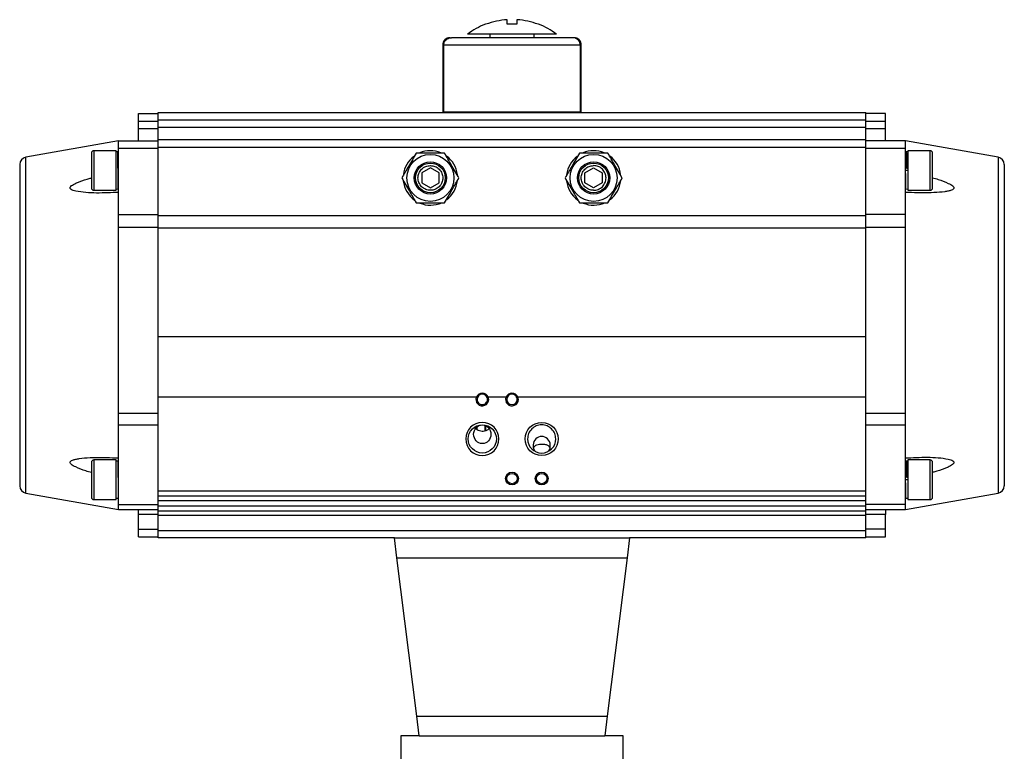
# Model space of a CAD drawing. Header units: millimetres. Extents: x 73 to 1962, y 27 to 1705.
# Tile 3 of 24: x 73 to 471, y 888 to 1184. Entities that reach past the tile are written whole.
import ezdxf

# ---------------------------------------------------------------- set-up
doc = ezdxf.new("R2010")
doc.units = ezdxf.units.MM

msp = doc.modelspace()

# ---------------------------------------------------------------- linework, layer by layer
at = {"color": 7, "linetype": 'Continuous', "lineweight": 25}
for p, q in [((261.2, 1182.27), (261.01, 1182.27)), ((269.78, 1182.27), (269.78, 1184.14)), ((273.78, 1184.14), (273.78, 1182.27)), ((262.78, 1178.27), (262.78, 1176.87)), ((280.78, 1176.87), (280.78, 1178.27)), ((268.78, 1176.87), (268.78, 1176.67)), ((274.78, 1176.67), (274.78, 1176.87)), ((296.78, 1176.87), (296.25, 1176.87)), ((243.78, 1173.87), (243.78, 1146.87)), ((299.42, 1173.87), (244.14, 1173.87)), ((299.78, 1146.87), (299.78, 1173.87)), ((128.78, 1146.67), (414.78, 1146.67)), ((128.78, 1143.67), (128.78, 1146.67)), ((243.78, 1146.87), (244.07, 1146.87)), ((244.07, 1146.87), (299.49, 1146.87)), ((246.78, 1146.87), (246.78, 1146.67)), ((296.78, 1146.67), (296.78, 1146.87)), ((299.49, 1146.87), (299.78, 1146.87)), ((414.78, 1143.67), (414.78, 1146.67)), ((120.78, 1146.17), (128.78, 1146.17)), ((120.78, 1143.17), (120.78, 1146.17)), ((120.78, 1143.17), (128.78, 1143.17)), ((120.78, 1140.17), (120.78, 1143.17)), ((128.78, 1143.67), (414.78, 1143.67)), ((128.78, 1140.67), (128.78, 1143.67)), ((422.78, 1146.17), (414.78, 1146.17)), ((414.78, 1140.67), (414.78, 1143.67)), ((414.78, 1143.17), (422.78, 1143.17)), ((422.78, 1143.17), (422.78, 1146.17)), ((422.78, 1140.17), (422.78, 1143.17)), ((120.78, 1135.17), (120.78, 1140.17)), ((120.78, 1140.17), (128.78, 1140.17)), ((128.78, 1140.67), (414.78, 1140.67)), ((128.78, 1135.67), (128.78, 1140.67)), ((414.78, 1135.67), (414.78, 1140.67)), ((414.78, 1140.17), (422.78, 1140.17)), ((422.78, 1135.17), (422.78, 1140.17)), ((112.78, 1135.17), (75.26, 1128.55)), ((112.78, 1135.17), (128.78, 1135.17)), ((112.78, 1132.17), (112.78, 1135.17)), ((128.78, 1135.67), (414.78, 1135.67)), ((128.78, 1132.67), (128.78, 1135.67)), ((414.78, 1132.67), (414.78, 1135.67)), ((430.78, 1135.17), (414.78, 1135.17)), ((468.3, 1128.55), (430.78, 1135.17)), ((430.78, 1132.17), (430.78, 1135.17)), ((111.78, 1131.17), (102.78, 1131.17)), ((111.78, 1123.17), (111.78, 1131.17)), ((112.41, 1130.7), (111.78, 1130.69)), ((112.78, 1132.17), (128.78, 1132.17)), ((112.78, 1105.38), (112.78, 1132.17)), ((128.78, 1132.67), (414.78, 1132.67)), ((128.78, 1105.04), (128.78, 1132.67)), ((414.78, 1105.04), (414.78, 1132.67)), ((414.78, 1132.17), (430.78, 1132.17)), ((430.78, 1105.38), (430.78, 1132.17)), ((431.78, 1130.69), (431.15, 1130.7)), ((440.78, 1131.17), (431.78, 1131.17)), ((431.78, 1131.17), (431.78, 1115.17)), ((112.78, 1128.17), (112.47, 1128.17)), ((431.15, 1128.17), (430.78, 1128.17)), ((111.78, 1115.17), (111.78, 1123.17)), ((112.53, 1123.18), (112.53, 1123.19)), ((238.78, 1124.21), (235.28, 1122.19)), ((242.28, 1122.19), (238.78, 1124.21)), ((301.28, 1122.19), (304.78, 1124.21)), ((304.78, 1124.21), (308.28, 1122.19)), ((431.78, 1123.17), (430.78, 1123.17)), ((431.27, 1124.17), (431.78, 1124.17)), ((235.28, 1122.19), (235.28, 1118.15)), ((242.28, 1118.15), (242.28, 1122.19)), ((301.28, 1118.15), (301.28, 1122.19)), ((308.28, 1122.19), (308.28, 1118.15)), ((102.78, 1115.17), (111.78, 1115.17)), ((111.78, 1115.7), (112.66, 1115.71)), ((112.65, 1118.17), (112.78, 1118.17)), ((235.28, 1118.15), (238.78, 1116.13)), ((238.78, 1116.13), (242.28, 1118.15)), ((304.78, 1116.13), (301.28, 1118.15)), ((308.28, 1118.15), (304.78, 1116.13)), ((430.9, 1115.71), (431.78, 1115.7)), ((431.78, 1115.17), (440.78, 1115.17)), ((112.78, 1105.38), (128.78, 1105.38)), ((112.78, 1100.1), (112.78, 1105.38)), ((128.78, 1105.04), (414.78, 1105.04)), ((128.78, 1099.82), (128.78, 1105.04)), ((430.78, 1105.38), (414.78, 1105.38)), ((414.78, 1099.82), (414.78, 1105.04)), ((430.78, 1100.1), (430.78, 1105.38)), ((128.78, 1100.1), (112.78, 1100.1)), ((112.78, 1025.04), (112.78, 1100.1)), ((414.78, 1099.82), (128.78, 1099.82)), ((128.78, 1056.11), (128.78, 1099.82)), ((430.78, 1100.1), (414.78, 1100.1)), ((414.78, 1056.11), (414.78, 1099.82)), ((430.78, 1025.04), (430.78, 1100.1)), ((128.78, 1031.67), (128.78, 1056.11)), ((128.78, 1056.11), (414.78, 1056.11)), ((414.78, 1031.67), (414.78, 1056.11)), ((128.78, 993.67), (128.78, 1031.67)), ((128.78, 1031.67), (257.38, 1031.67)), ((259.78, 1032.77), (259.78, 1033.14)), ((262.18, 1031.67), (269.38, 1031.67)), ((271.78, 1033.14), (271.78, 1032.77)), ((274.18, 1031.67), (414.78, 1031.67)), ((414.78, 993.67), (414.78, 1031.67)), ((262.38, 1030.67), (261.88, 1030.67)), ((273.88, 1030.67), (274.38, 1030.67)), ((112.78, 1025.04), (128.78, 1025.04)), ((112.78, 1020.27), (112.78, 1025.04)), ((414.78, 1025.04), (430.78, 1025.04)), ((430.78, 1020.27), (430.78, 1025.04)), ((128.78, 1020.27), (112.78, 1020.27)), ((112.78, 988.17), (112.78, 1020.27)), ((257.53, 1019.48), (257.53, 1018.43)), ((260.99, 1017.95), (260.99, 1020.13)), ((430.78, 1020.27), (414.78, 1020.27)), ((430.78, 988.17), (430.78, 1020.27)), ((111.78, 1006.17), (102.78, 1006.17)), ((111.78, 998.17), (111.78, 1006.17)), ((112.4, 1005.7), (111.78, 1005.69)), ((112.78, 1003.17), (112.47, 1003.17)), ((431.15, 1003.17), (430.78, 1003.17)), ((431.78, 1005.69), (431.15, 1005.7)), ((440.78, 1006.17), (431.78, 1006.17)), ((431.78, 1006.17), (431.78, 990.17)), ((431.27, 999.17), (431.78, 999.17)), ((111.78, 990.17), (111.78, 998.17)), ((431.78, 998.17), (430.78, 998.17)), ((75.26, 992.79), (112.78, 986.17)), ((112.65, 993.17), (112.78, 993.17)), ((128.78, 993.67), (414.78, 993.67)), ((128.78, 991.67), (128.78, 993.67)), ((128.78, 991.67), (414.78, 991.67)), ((128.78, 989.67), (128.78, 991.67)), ((414.78, 991.67), (414.78, 993.67)), ((414.78, 989.67), (414.78, 991.67)), ((430.78, 986.17), (468.3, 992.79)), ((102.78, 990.17), (111.78, 990.17)), ((111.78, 990.7), (112.66, 990.71)), ((112.78, 988.17), (128.78, 988.17)), ((112.78, 986.17), (112.78, 988.17)), ((414.78, 989.67), (128.78, 989.67)), ((128.78, 987.67), (128.78, 989.67)), ((128.78, 987.67), (414.78, 987.67)), ((128.78, 985.67), (128.78, 987.67)), ((414.78, 987.67), (414.78, 989.67)), ((430.78, 988.17), (414.78, 988.17)), ((414.78, 985.67), (414.78, 987.67)), ((430.78, 986.17), (430.78, 988.17)), ((430.9, 990.71), (431.78, 990.7)), ((431.78, 990.17), (440.78, 990.17)), ((112.78, 986.17), (128.78, 986.17)), ((120.78, 984.17), (120.78, 986.17)), ((128.78, 984.17), (120.78, 984.17)), ((120.78, 978.17), (120.78, 984.17)), ((128.78, 985.67), (414.78, 985.67)), ((128.78, 983.67), (128.78, 985.67)), ((414.78, 983.67), (128.78, 983.67)), ((128.78, 977.67), (128.78, 983.67)), ((414.78, 986.17), (430.78, 986.17)), ((414.78, 983.67), (414.78, 985.67)), ((422.78, 984.17), (414.78, 984.17)), ((414.78, 977.67), (414.78, 983.67)), ((422.78, 986.17), (422.78, 984.17)), ((422.78, 978.17), (422.78, 984.17)), ((120.78, 978.17), (128.78, 978.17)), ((120.78, 975.17), (120.78, 978.17)), ((120.78, 975.17), (128.78, 975.17)), ((128.78, 977.67), (414.78, 977.67)), ((128.78, 974.67), (128.78, 977.67)), ((422.78, 978.17), (414.78, 978.17)), ((414.78, 974.67), (414.78, 977.67)), ((414.78, 975.17), (422.78, 975.17)), ((422.78, 975.17), (422.78, 978.17)), ((224.28, 974.67), (128.78, 974.67)), ((224.28, 974.67), (319.28, 974.67)), ((225.28, 966.67), (224.28, 974.67)), ((319.28, 974.67), (318.28, 966.67)), ((414.78, 974.67), (319.28, 974.67)), ((225.28, 966.67), (318.28, 966.67)), ((233.28, 902.67), (225.28, 966.67)), ((318.28, 966.67), (310.28, 902.67)), ((233.28, 902.67), (310.28, 902.67)), ((234.28, 894.67), (233.28, 902.67)), ((310.28, 902.67), (309.28, 894.67)), ((226.78, 894.67), (226.78, 882.17)), ((234.28, 894.67), (309.28, 894.67)), ((316.78, 882.17), (316.78, 894.67))]:
    msp.add_line(p, q, dxfattribs=at)
at = {"color": 8, "linetype": 'Continuous', "lineweight": 25}
for p, q in [((244.14, 1173.87), (243.78, 1173.87)), ((299.78, 1173.87), (299.42, 1173.87)), ((102.78, 1131.17), (102.78, 1123.17)), ((440.78, 1115.17), (440.78, 1131.17)), ((75.26, 992.79), (75.26, 1128.55)), ((468.3, 1128.55), (468.3, 1061.06)), ((102.78, 1123.17), (102.78, 1115.17)), ((468.3, 1061.06), (468.3, 992.79)), ((261.2, 1017.99), (261.2, 1020.04)), ((102.78, 1006.17), (102.78, 998.17)), ((440.78, 990.17), (440.78, 1006.17)), ((102.78, 998.17), (102.78, 990.17))]:
    msp.add_line(p, q, dxfattribs=at)
at = {"color": 7, "linetype": 'Continuous', "lineweight": 25}
for centre, radius in [((238.78, 1120.17), 9.5), ((238.78, 1120.17), 6.5), ((304.78, 1120.17), 9.5), ((304.78, 1120.17), 6.5), ((238.78, 1120.17), 6), ((304.78, 1120.17), 6), ((259.78, 1014.67), 5.7), ((283.78, 1014.67), 6.7), ((271.78, 998.67), 2.6), ((271.78, 998.67), 2.1), ((283.78, 998.67), 2.6), ((283.78, 998.67), 2.1)]:
    msp.add_circle(centre, radius, dxfattribs=at)
for centre, radius, start, end in [((271.78, 1154.27), 30, 111.0408, 126.8645), ((271.78, 1154.27), 30, 53.1269, 68.9632), ((246.78, 1173.87), 3, 90, 180), ((296.78, 1173.87), 3, 0, 90), ((102.78, 1130.17), 1, 90, 180), ((238.78, 1120.17), 11, 67.4855, 112.9138), ((304.78, 1120.17), 11, 67.4855, 112.9138), ((440.78, 1130.17), 1, 0, 90), ((75.78, 1125.6), 3, 100, 180), ((238.78, 1120.17), 11, 127.4604, 172.6648), ((238.78, 1120.17), 11, 7.4291, 53.3184), ((304.78, 1120.17), 11, 127.4604, 172.6648), ((304.78, 1120.17), 11, 7.4291, 53.3184), ((467.78, 1125.6), 3, 0, 80), ((238.78, 1120.17), 11, 186.0837, 234.196), ((238.78, 1120.17), 11, 307.3053, 353.9216), ((304.78, 1120.17), 11, 186.0837, 234.196), ((304.78, 1120.17), 11, 307.3053, 353.9216), ((102.78, 1116.17), 1, 180, 270), ((440.78, 1116.17), 1, 270, 0), ((238.78, 1120.17), 11, 247.1255, 294.5583), ((304.78, 1120.17), 11, 247.1255, 294.5583), ((259.78, 1030.67), 2.6, 157.3803, 0), ((259.78, 1030.67), 2.1, 90.0113, 180), ((259.78, 1030.67), 2.1, 360, 90.0113), ((259.78, 1030.67), 2.6, 0, 22.6197), ((271.78, 1030.67), 2.6, 157.3801, 0), ((271.78, 1030.67), 2.1, 90.0113, 180), ((271.78, 1030.67), 2.6, 0, 22.6197), ((271.78, 1030.67), 2.1, 180, 0), ((259.78, 1014.67), 6.7, 0, 180), ((259.78, 1014.67), 6.7, 180, 0), ((283.78, 1014.67), 5.7, 180, 0), ((102.78, 1005.17), 1, 90, 180), ((440.78, 1005.17), 1, 0, 90), ((75.78, 995.74), 3, 180, 260), ((467.78, 995.74), 3, 280, 0), ((102.78, 991.17), 1, 180, 270), ((440.78, 991.17), 1, 270, 0)]:
    msp.add_arc(centre, radius, start, end, dxfattribs=at)
for centre, major_axis, ratio, start_param, end_param in [((271.78, 645.91), (-4.86, 1604.12), 0.01719, 1.235364, 1.253135), ((271.78, 645.91), (-4.86, 1604.12), 0.01719, 1.235364, 1.253135), ((271.78, 645.91), (4.86, 1604.12), 0.01719, 5.03005, 5.047821), ((271.78, 645.91), (4.86, 1604.12), 0.01719, 5.03005, 5.047821), ((259.78, 1030.43), (0, 2.71), 0.996165, 0.000166, 1.096475), ((259.78, 1030.43), (0, 2.71), 0.996165, 5.186713, 6.283351), ((271.78, 1030.43), (0, 2.71), 0.996165, 0.000166, 1.096471), ((271.78, 1030.43), (0, 2.71), 0.996165, 5.186714, 6.283351), ((283.78, 1011.95), (0, 3.72), 0.939693, 4.06563, 8.500741)]:
    msp.add_ellipse(centre, major_axis=major_axis, ratio=ratio, start_param=start_param, end_param=end_param, dxfattribs=at)
msp.add_ellipse((259.78, 1016.57), major_axis=(0, -3.8), ratio=0.920505, dxfattribs=at)
for points, knots in [([(269.78, 1184.14), (268.33, 1183.99), (265.4, 1183.68), (262.61, 1182.74), (261.2, 1182.27)], [0, 0, 0, 0, 0.49456, 1, 1, 1, 1]), ([(273.78, 1182.27), (273.12, 1182.27), (271.79, 1182.27), (270.46, 1182.27), (269.78, 1182.27)], [0, 0, 0, 0, 0.491229, 1, 1, 1, 1]), ([(282.36, 1182.27), (280.98, 1182.73), (278.19, 1183.67), (275.26, 1183.98), (273.78, 1184.14)], [0, 0, 0, 0, 0.49456, 1, 1, 1, 1]), ([(282.55, 1182.27), (282.55, 1182.27), (282.61, 1182.27), (282.49, 1182.27), (282.36, 1182.27)], [0, 0, 0, 0, 0.002985, 1, 1, 1, 1]), ([(289.78, 1178.27), (289.73, 1178.27), (289.63, 1178.27), (288.84, 1178.27), (287.6, 1178.27), (285.9, 1178.27), (283.8, 1178.27), (281.37, 1178.27), (278.65, 1178.27), (275.75, 1178.27), (272.73, 1178.27), (269.69, 1178.27), (266.7, 1178.27), (263.86, 1178.27), (261.24, 1178.27), (258.92, 1178.27), (256.97, 1178.27), (255.44, 1178.27), (254.36, 1178.27), (253.91, 1178.27), (253.73, 1178.27), (253.78, 1178.27), (253.78, 1178.27)], [0, 0, 0, 0, 0.0536858, 0.1073716, 0.1610574, 0.2147432, 0.2684291, 0.3221149, 0.3758007, 0.4294865, 0.4831723, 0.5368581, 0.5905439, 0.6442297, 0.6979155, 0.7516014, 0.8052872, 0.858973, 0.9126588, 0.9663446, 0.9998744, 1, 1, 1, 1]), ([(244.14, 1173.87), (244.17, 1174.19), (244.24, 1174.84), (244.74, 1175.71), (245.48, 1176.38), (246.38, 1176.8), (247.01, 1176.85), (247.3, 1176.87)], [0, 0, 0, 0, 0.199105, 0.3980255, 0.601999, 0.8173096, 1, 1, 1, 1]), ([(244.14, 1173.87), (244.17, 1174.19), (244.24, 1174.84), (244.74, 1175.71), (245.48, 1176.38), (246.38, 1176.8), (247.01, 1176.85), (247.3, 1176.87)], [0, 0, 0, 0, 0.199105, 0.398026, 0.601999, 0.81731, 1, 1, 1, 1]), ([(296.25, 1176.87), (295.92, 1176.87), (295.23, 1176.87), (293.34, 1176.87), (290.81, 1176.87), (287.64, 1176.87), (283.97, 1176.87), (279.99, 1176.87), (275.89, 1176.87), (271.78, 1176.87), (267.67, 1176.87), (263.57, 1176.87), (259.59, 1176.87), (255.92, 1176.87), (252.75, 1176.87), (250.22, 1176.87), (248.33, 1176.87), (247.64, 1176.87), (247.3, 1176.87)], [0, 0, 0, 0, 0.059299, 0.121259, 0.185129, 0.25, 0.314871, 0.378741, 0.440701, 0.5, 0.559299, 0.621259, 0.685129, 0.75, 0.814871, 0.878741, 0.940701, 1, 1, 1, 1]), ([(299.42, 1173.87), (299.39, 1174.19), (299.32, 1174.84), (298.82, 1175.71), (298.08, 1176.38), (297.18, 1176.8), (296.55, 1176.85), (296.25, 1176.87)], [0, 0, 0, 0, 0.199105, 0.3980255, 0.601999, 0.8173096, 1, 1, 1, 1]), ([(299.42, 1173.87), (299.39, 1174.19), (299.32, 1174.84), (298.82, 1175.71), (298.08, 1176.38), (297.18, 1176.8), (296.55, 1176.85), (296.25, 1176.87)], [0, 0, 0, 0, 0.199105, 0.398026, 0.601999, 0.81731, 1, 1, 1, 1]), ([(112.65, 1115.81), (112.65, 1115.78), (112.64, 1115.68), (112.62, 1116.39), (112.59, 1117.85), (112.56, 1119.97), (112.54, 1122.44), (112.51, 1125), (112.48, 1127.36), (112.46, 1129.23), (112.43, 1130.47), (112.41, 1130.61), (112.41, 1130.68)], [0, 0, 0, 0, 0.038337, 0.145719, 0.253119, 0.360517, 0.467899, 0.575256, 0.682597, 0.789942, 0.897317, 1, 1, 1, 1]), ([(431.15, 1130.68), (431.15, 1130.69), (431.16, 1130.83), (431.18, 1130.31), (431.21, 1129.11), (431.24, 1127.15), (431.26, 1125.38), (431.27, 1124.36), (431.27, 1124.17)], [0, 0, 0, 0, 0.010327, 0.244451, 0.478658, 0.712884, 0.947061, 1, 1, 1, 1]), ([(101.78, 1130.17), (101.78, 1130.08), (101.78, 1129.93), (101.78, 1129.06), (101.78, 1128.16), (101.78, 1127.04), (101.78, 1125.41), (101.78, 1124.05), (101.78, 1123.17)], [0, 0, 0, 0, 0.239457, 0.368361, 0.5, 0.631639, 0.760543, 1, 1, 1, 1]), ([(233.01, 1130.17), (232.51, 1129.3), (231.49, 1127.55), (229.99, 1124.95), (228.56, 1122.46), (227.68, 1120.94), (227.23, 1120.17)], [0, 0, 0, 0, 0.2646136, 0.5349658, 0.7653524, 1, 1, 1, 1]), ([(244.55, 1130.17), (243.62, 1130.17), (241.72, 1130.17), (238.8, 1130.17), (235.86, 1130.17), (233.96, 1130.17), (233.01, 1130.17)], [0, 0, 0, 0, 0.247728, 0.499998, 0.747254, 1, 1, 1, 1]), ([(250.33, 1120.17), (249.83, 1121.04), (248.81, 1122.79), (247.31, 1125.39), (245.88, 1127.88), (245, 1129.4), (244.55, 1130.17)], [0, 0, 0, 0, 0.264614, 0.534966, 0.765352, 1, 1, 1, 1]), ([(299.01, 1130.17), (298.51, 1129.3), (297.49, 1127.55), (295.99, 1124.95), (294.56, 1122.46), (293.68, 1120.94), (293.23, 1120.17)], [0, 0, 0, 0, 0.264614, 0.534966, 0.765352, 1, 1, 1, 1]), ([(310.55, 1130.17), (309.62, 1130.17), (307.72, 1130.17), (304.8, 1130.17), (301.86, 1130.17), (299.96, 1130.17), (299.01, 1130.17)], [0, 0, 0, 0, 0.247728, 0.499998, 0.747254, 1, 1, 1, 1]), ([(316.33, 1120.17), (315.83, 1121.04), (314.81, 1122.79), (313.31, 1125.39), (311.88, 1127.88), (311, 1129.4), (310.55, 1130.17)], [0, 0, 0, 0, 0.264614, 0.534966, 0.765352, 1, 1, 1, 1]), ([(431.15, 1128.15), (431.16, 1128.15), (431.16, 1128.25), (431.18, 1127.89), (431.21, 1127.09), (431.24, 1125.77), (431.25, 1124.7), (431.26, 1124.17)], [0, 0, 0, 0, 0.018961, 0.259493, 0.510594, 0.756695, 1, 1, 1, 1]), ([(441.78, 1123.17), (441.78, 1124.05), (441.78, 1125.41), (441.78, 1127.04), (441.78, 1128.16), (441.78, 1129.06), (441.78, 1129.93), (441.78, 1130.08), (441.78, 1130.17)], [0, 0, 0, 0, 0.239457, 0.368361, 0.5, 0.631639, 0.760543, 1, 1, 1, 1]), ([(72.78, 1125.6), (72.78, 1125.55), (72.78, 1125.44), (72.78, 1124.58), (72.78, 1123.17), (72.78, 1121.11), (72.78, 1118.43), (72.78, 1115.1), (72.78, 1111.16), (72.78, 1106.66), (72.78, 1101.68), (72.78, 1096.28), (72.78, 1090.57), (72.78, 1084.04), (72.78, 1076.71), (72.78, 1068.67), (72.78, 1063.31), (72.78, 1060.67)], [0, 0, 0, 0, 0.0582499, 0.116505, 0.1782523, 0.2400047, 0.303824, 0.368651, 0.4341676, 0.5000345, 0.5659015, 0.6314181, 0.6962451, 0.7600644, 0.8423412, 0.9223719, 1, 1, 1, 1]), ([(101.78, 1123.17), (101.78, 1122.29), (101.78, 1120.93), (101.78, 1119.31), (101.78, 1118.18), (101.78, 1117.28), (101.78, 1116.41), (101.78, 1116.26), (101.78, 1116.17)], [0, 0, 0, 0, 0.239457, 0.368361, 0.5, 0.631639, 0.760543, 1, 1, 1, 1]), ([(238.78, 1115.17), (238.15, 1115.24), (237.18, 1115.34), (236.02, 1115.96), (235.22, 1116.61), (234.57, 1117.41), (233.97, 1118.57), (233.66, 1120.17), (233.97, 1121.77), (234.57, 1122.93), (235.22, 1123.73), (236.02, 1124.38), (237.18, 1125), (238.15, 1125.1), (238.78, 1125.17)], [0, 0, 0, 0, 0.119728, 0.18418, 0.25, 0.31582, 0.380272, 0.5, 0.619728, 0.68418, 0.75, 0.81582, 0.880272, 1, 1, 1, 1]), ([(238.78, 1125.17), (239.41, 1125.1), (240.38, 1125), (241.54, 1124.38), (242.34, 1123.73), (242.99, 1122.93), (243.59, 1121.77), (243.9, 1120.17), (243.59, 1118.57), (242.99, 1117.41), (242.34, 1116.61), (241.54, 1115.96), (240.38, 1115.34), (239.41, 1115.24), (238.78, 1115.17)], [0, 0, 0, 0, 0.119728, 0.18418, 0.25, 0.31582, 0.380272, 0.5, 0.619728, 0.68418, 0.75, 0.81582, 0.880272, 1, 1, 1, 1]), ([(304.78, 1115.17), (304.15, 1115.24), (303.18, 1115.34), (302.02, 1115.96), (301.22, 1116.61), (300.57, 1117.41), (299.97, 1118.57), (299.66, 1120.17), (299.97, 1121.77), (300.57, 1122.93), (301.22, 1123.73), (302.02, 1124.38), (303.18, 1125), (304.15, 1125.1), (304.78, 1125.17)], [0, 0, 0, 0, 0.119728, 0.18418, 0.25, 0.31582, 0.380272, 0.5, 0.619728, 0.68418, 0.75, 0.81582, 0.880272, 1, 1, 1, 1]), ([(304.78, 1115.17), (305.41, 1115.24), (306.38, 1115.34), (307.54, 1115.96), (308.34, 1116.61), (308.99, 1117.41), (309.59, 1118.57), (309.9, 1120.17), (309.59, 1121.77), (308.99, 1122.93), (308.34, 1123.73), (307.54, 1124.38), (306.38, 1125), (305.41, 1125.1), (304.78, 1125.17)], [0, 0, 0, 0, 0.119728, 0.18418, 0.25, 0.31582, 0.380272, 0.5, 0.619728, 0.68418, 0.75, 0.81582, 0.880272, 1, 1, 1, 1]), ([(441.78, 1116.17), (441.78, 1116.26), (441.78, 1116.41), (441.78, 1117.28), (441.78, 1118.18), (441.78, 1119.31), (441.78, 1120.93), (441.78, 1122.29), (441.78, 1123.17)], [0, 0, 0, 0, 0.239457, 0.368361, 0.5, 0.631639, 0.760543, 1, 1, 1, 1]), ([(470.78, 1125.6), (470.78, 1125.55), (470.78, 1125.44), (470.78, 1124.58), (470.78, 1123.17), (470.78, 1121.11), (470.78, 1118.43), (470.78, 1115.1), (470.78, 1111.16), (470.78, 1106.66), (470.78, 1101.68), (470.78, 1096.28), (470.78, 1090.57), (470.78, 1084.04), (470.78, 1076.71), (470.78, 1068.67), (470.78, 1063.31), (470.78, 1060.67)], [0, 0, 0, 0, 0.0582499, 0.116505, 0.1782523, 0.2400047, 0.303824, 0.368651, 0.4341676, 0.5000345, 0.5659015, 0.6314181, 0.6962451, 0.7600644, 0.8423412, 0.9223719, 1, 1, 1, 1]), ([(112.78, 1114.33), (111.29, 1114.26), (108.31, 1114.14), (103.86, 1114.03), (99.51, 1114.19), (96.38, 1114.61), (94.44, 1115.08), (93.71, 1115.39), (93.28, 1115.74), (93.13, 1116.06), (93.18, 1116.41), (93.51, 1116.86), (94.27, 1117.42), (95.44, 1118.03), (97.79, 1118.96), (99.91, 1119.71), (101.59, 1120.15), (101.78, 1120.2)], [0, 0, 0, 0, 0.141945, 0.284493, 0.425807, 0.566059, 0.601761, 0.637169, 0.656908, 0.672817, 0.688797, 0.707645, 0.739607, 0.788308, 0.83725, 0.981543, 1, 1, 1, 1]), ([(227.23, 1120.17), (227.73, 1119.3), (228.75, 1117.55), (230.25, 1114.95), (231.68, 1112.46), (232.56, 1110.94), (233.01, 1110.17)], [0, 0, 0, 0, 0.264614, 0.534966, 0.765352, 1, 1, 1, 1]), ([(244.55, 1110.17), (245.05, 1111.04), (246.07, 1112.79), (247.57, 1115.39), (249, 1117.88), (249.88, 1119.4), (250.33, 1120.17)], [0, 0, 0, 0, 0.264614, 0.534966, 0.765352, 1, 1, 1, 1]), ([(293.23, 1120.17), (293.73, 1119.3), (294.75, 1117.55), (296.25, 1114.95), (297.68, 1112.46), (298.56, 1110.94), (299.01, 1110.17)], [0, 0, 0, 0, 0.264614, 0.534966, 0.765352, 1, 1, 1, 1]), ([(310.55, 1110.17), (311.05, 1111.04), (312.07, 1112.79), (313.57, 1115.39), (315, 1117.88), (315.88, 1119.4), (316.33, 1120.17)], [0, 0, 0, 0, 0.264614, 0.534966, 0.765352, 1, 1, 1, 1]), ([(441.78, 1120.25), (442.53, 1120.04), (444.73, 1119.43), (447.17, 1118.46), (449.12, 1117.52), (449.85, 1117.03), (450.28, 1116.58), (450.43, 1116.22), (450.38, 1115.88), (450.05, 1115.51), (449.29, 1115.14), (448.12, 1114.82), (445.77, 1114.45), (442.36, 1114.17), (437.87, 1114.12), (434, 1114.21), (431.63, 1114.3), (430.78, 1114.33)], [0, 0, 0, 0, 0.073359, 0.213572, 0.249264, 0.284662, 0.304395, 0.3203, 0.336275, 0.355118, 0.387071, 0.435759, 0.484687, 0.628939, 0.773807, 0.918691, 1, 1, 1, 1]), ([(430.79, 1121.91), (430.8, 1121.5), (430.81, 1120.25), (430.83, 1118.4), (430.86, 1116.73), (430.88, 1115.79), (430.9, 1115.8), (430.91, 1115.81)], [0, 0, 0, 0, 0.1192782, 0.3610838, 0.6028264, 0.8445604, 1, 1, 1, 1]), ([(233.01, 1110.17), (233.94, 1110.17), (235.84, 1110.17), (238.76, 1110.17), (241.7, 1110.17), (243.6, 1110.17), (244.55, 1110.17)], [0, 0, 0, 0, 0.2477278, 0.4999976, 0.7472541, 1, 1, 1, 1]), ([(299.01, 1110.17), (299.94, 1110.17), (301.84, 1110.17), (304.76, 1110.17), (307.7, 1110.17), (309.6, 1110.17), (310.55, 1110.17)], [0, 0, 0, 0, 0.247728, 0.499998, 0.747254, 1, 1, 1, 1]), ([(72.78, 1060.67), (72.78, 1058.69), (72.78, 1054.73), (72.78, 1048.72), (72.78, 1042.7), (72.78, 1036.67), (72.78, 1030.77), (72.78, 1025.06), (72.78, 1019.66), (72.78, 1014.68), (72.78, 1010.18), (72.78, 1006.24), (72.78, 1002.91), (72.78, 999.94), (72.78, 997.58), (72.78, 996.02), (72.78, 995.83), (72.78, 995.74)], [0, 0, 0, 0, 0.058254, 0.116505, 0.178252, 0.240005, 0.303824, 0.368651, 0.434168, 0.500035, 0.565901, 0.631418, 0.696245, 0.760064, 0.842341, 0.922373, 1, 1, 1, 1]), ([(470.78, 1060.67), (470.78, 1058.69), (470.78, 1054.73), (470.78, 1048.72), (470.78, 1042.7), (470.78, 1036.67), (470.78, 1030.77), (470.78, 1025.06), (470.78, 1019.66), (470.78, 1014.68), (470.78, 1010.18), (470.78, 1006.24), (470.78, 1002.91), (470.78, 999.94), (470.78, 997.58), (470.78, 996.02), (470.78, 995.83), (470.78, 995.74)], [0, 0, 0, 0, 0.058254, 0.116505, 0.178252, 0.240005, 0.303824, 0.368651, 0.434168, 0.500035, 0.565901, 0.631418, 0.696245, 0.760064, 0.842341, 0.922373, 1, 1, 1, 1]), ([(262.49, 1018.85), (262.41, 1018.75), (262.11, 1018.38), (261.28, 1017.97), (260.4, 1017.76), (259.51, 1017.72), (258.63, 1017.85), (257.66, 1018.24), (257.24, 1018.67), (257.05, 1018.86)], [0, 0, 0, 0, 0.067276, 0.258729, 0.444755, 0.498521, 0.67942, 0.860213, 1, 1, 1, 1]), ([(280.49, 1011.05), (280.5, 1011.09), (280.58, 1011.4), (281.02, 1011.9), (281.77, 1012.39), (282.67, 1012.57), (283.37, 1012.62), (283.91, 1012.62), (284.56, 1012.6), (285.47, 1012.48), (286.32, 1012.09), (286.89, 1011.55), (287.02, 1011.15), (287.05, 1011.06)], [0, 0, 0, 0, 0.015055, 0.116238, 0.269991, 0.399346, 0.4721, 0.50146, 0.572704, 0.676045, 0.840486, 0.966839, 1, 1, 1, 1]), ([(101.78, 1001.09), (101.03, 1001.3), (98.83, 1001.91), (96.39, 1002.88), (94.44, 1003.82), (93.71, 1004.31), (93.28, 1004.76), (93.13, 1005.12), (93.18, 1005.46), (93.51, 1005.83), (94.27, 1006.2), (95.44, 1006.52), (97.79, 1006.89), (101.2, 1007.17), (105.69, 1007.22), (109.56, 1007.13), (111.93, 1007.04), (112.78, 1007.01)], [0, 0, 0, 0, 0.073359, 0.213572, 0.249264, 0.284662, 0.304395, 0.3203, 0.336275, 0.355118, 0.387071, 0.435759, 0.484687, 0.628939, 0.773807, 0.918691, 1, 1, 1, 1]), ([(430.78, 1007.01), (432.27, 1007.08), (435.25, 1007.2), (439.7, 1007.31), (444.05, 1007.15), (447.17, 1006.73), (449.12, 1006.26), (449.85, 1005.95), (450.28, 1005.6), (450.43, 1005.28), (450.38, 1004.93), (450.05, 1004.48), (449.29, 1003.92), (448.12, 1003.31), (445.77, 1002.38), (443.65, 1001.63), (441.97, 1001.19), (441.78, 1001.14)], [0, 0, 0, 0, 0.141945, 0.284493, 0.425807, 0.566059, 0.601761, 0.637169, 0.656908, 0.672817, 0.688797, 0.707645, 0.739607, 0.788308, 0.83725, 0.981543, 1, 1, 1, 1]), ([(101.78, 1005.17), (101.78, 1005.08), (101.78, 1004.93), (101.78, 1004.06), (101.78, 1003.16), (101.78, 1002.04), (101.78, 1000.41), (101.78, 999.05), (101.78, 998.17)], [0, 0, 0, 0, 0.239457, 0.368361, 0.5, 0.631639, 0.760543, 1, 1, 1, 1]), ([(112.41, 1005.62), (112.41, 1005.61), (112.43, 1005.58), (112.45, 1004.56), (112.48, 1002.84), (112.5, 1000.56), (112.53, 998.02), (112.56, 995.5), (112.58, 993.28), (112.61, 991.66), (112.63, 990.77), (112.65, 990.8), (112.65, 990.81)], [0, 0, 0, 0, 0.07818, 0.185652, 0.293074, 0.400445, 0.507778, 0.615101, 0.722434, 0.829792, 0.93717, 1, 1, 1, 1]), ([(431.15, 1005.68), (431.15, 1005.69), (431.16, 1005.83), (431.18, 1005.31), (431.21, 1004.11), (431.24, 1002.15), (431.26, 1000.38), (431.27, 999.36), (431.27, 999.17)], [0, 0, 0, 0, 0.010327, 0.244451, 0.478658, 0.712884, 0.947061, 1, 1, 1, 1]), ([(431.15, 1003.15), (431.16, 1003.15), (431.16, 1003.25), (431.18, 1002.89), (431.21, 1002.09), (431.24, 1000.77), (431.25, 999.7), (431.26, 999.17)], [0, 0, 0, 0, 0.018961, 0.259493, 0.510594, 0.756695, 1, 1, 1, 1]), ([(441.78, 998.17), (441.78, 999.05), (441.78, 1000.41), (441.78, 1002.04), (441.78, 1003.16), (441.78, 1004.06), (441.78, 1004.93), (441.78, 1005.08), (441.78, 1005.17)], [0, 0, 0, 0, 0.239457, 0.368361, 0.5, 0.631639, 0.760543, 1, 1, 1, 1]), ([(101.78, 998.17), (101.78, 997.29), (101.78, 995.93), (101.78, 994.31), (101.78, 993.18), (101.78, 992.28), (101.78, 991.41), (101.78, 991.26), (101.78, 991.17)], [0, 0, 0, 0, 0.239457, 0.368361, 0.5, 0.631639, 0.760543, 1, 1, 1, 1]), ([(430.79, 996.91), (430.8, 996.5), (430.81, 995.25), (430.83, 993.4), (430.86, 991.73), (430.88, 990.79), (430.9, 990.8), (430.91, 990.81)], [0, 0, 0, 0, 0.119278, 0.361084, 0.602826, 0.84456, 1, 1, 1, 1]), ([(441.78, 991.17), (441.78, 991.26), (441.78, 991.41), (441.78, 992.28), (441.78, 993.18), (441.78, 994.31), (441.78, 995.93), (441.78, 997.29), (441.78, 998.17)], [0, 0, 0, 0, 0.239457, 0.368361, 0.5, 0.631639, 0.760543, 1, 1, 1, 1]), ([(112.67, 990.78), (112.67, 990.99), (112.69, 991.41), (112.71, 992.4), (112.72, 993.13), (112.72, 993.17)], [0, 0, 0, 0, 0.487728, 0.97535, 1, 1, 1, 1]), ([(234.1, 894.67), (233.66, 894.67), (232.1, 894.67), (230.11, 894.67), (228.19, 894.67), (227, 894.67), (226.85, 894.67), (226.78, 894.67)], [0, 0, 0, 0, 0.090152, 0.317614, 0.545076, 0.772538, 1, 1, 1, 1]), ([(316.78, 894.67), (316.7, 894.67), (316.56, 894.67), (315.37, 894.67), (313.45, 894.67), (311.46, 894.67), (309.9, 894.67), (309.45, 894.67)], [0, 0, 0, 0, 0.227462, 0.454924, 0.682386, 0.909848, 1, 1, 1, 1])]:
    msp.add_open_spline(points, degree=3, knots=knots, dxfattribs=at)
for points in [[(273.88, 1030.67), (273.85, 1030.95), (273.78, 1031.5), (273.3, 1032.19), (272.6, 1032.68), (272.05, 1032.74), (271.78, 1032.77)], [(257.68, 1030.67), (257.71, 1030.4), (257.77, 1029.85), (258.26, 1029.15), (258.95, 1028.68), (259.78, 1028.52), (260.61, 1028.68), (261.3, 1029.15), (261.79, 1029.85), (261.85, 1030.4), (261.88, 1030.67)], [(289.48, 1014.67), (289.39, 1015.42), (289.22, 1016.91), (287.9, 1018.81), (286.02, 1020.07), (283.78, 1020.52), (281.54, 1020.07), (279.65, 1018.81), (278.34, 1016.91), (278.17, 1015.42), (278.08, 1014.67)]]:
    msp.add_open_spline(points, degree=3, dxfattribs=at)

doc.saveas('drawing.dxf')
